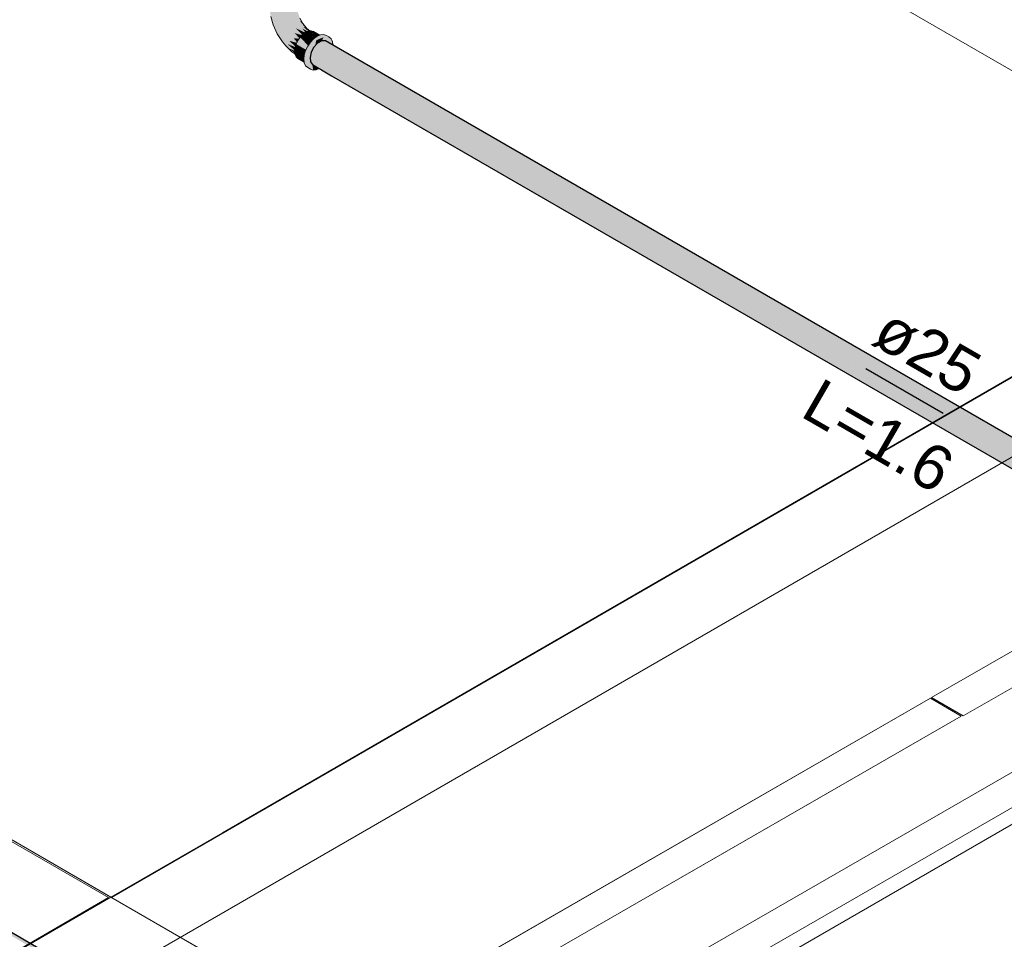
# Model space of a CAD drawing. Header units: millimetres. Extents: x 2 to 902, y -447 to 199.
# Tile 37 of 256: x 22.88 to 27.28, y 49.47 to 53.58. Entities that reach past the tile are written whole.
import ezdxf

# ---------------------------------------------------------------- set-up
doc = ezdxf.new("R2010")
doc.units = ezdxf.units.MM
doc.header["$MEASUREMENT"] = 0
doc.linetypes.add('NULL', pattern=[0])
for name, color, linetype, lineweight in [('AF-Condutos', 4, 'Continuous', 25), ('AF-Conexões', 9, 'Continuous', 18), ('AF-Sentido conduto', 9, 'Continuous', 30), ('AF-Textos conduto', 7, 'Continuous', 9), ('AL-Condutos', 3, 'Continuous', 25), ('IFC-Laje-Contorno', 134, 'Continuous', 5), ('IFC-Parede padrão-Contorno', 44, 'Continuous', 5), ('IFC-Porta-Contorno', 142, 'Continuous', 5)]:
    doc.layers.add(name, color=color, linetype=linetype, lineweight=lineweight)
doc.styles.add('Arial', font='arial.ttf')

msp = doc.modelspace()

# ---------------------------------------------------------------- hatches: boundary and pattern name
at = {"layer": 'AF-Condutos', "linetype": 'Continuous'}
for points in [[(24.7461, 53.1798), (29.5732, 50.3949), (24.7537, 53.1774), (24.2254, 53.4824), (24.2074, 53.472), (24.6674, 53.2041), (24.6762, 53.2013), (24.6674, 53.2041), (29.5552, 50.3845)], [(24.2751, 53.4642), (24.2419, 53.4834), (24.2254, 53.4824), (24.2764, 53.4529), (24.2879, 53.4463), (24.7537, 53.1774), (29.5732, 50.3949), (24.7889, 53.1666), (24.2815, 53.4605)], [(29.5703, 50.4071), (24.2419, 53.4834), (29.5613, 50.4018), (29.5627, 50.4015), (29.5629, 50.4016), (29.5655, 50.4035), (29.5718, 50.4062)], [(24.2342, 53.3733), (24.1734, 53.4087), (24.1752, 53.3891), (24.2202, 53.3631), (24.2323, 53.3719), (24.2202, 53.3631), (24.2343, 53.3549), (24.2983, 53.3181), (24.1752, 53.3891), (24.2976, 53.3183), (29.523, 50.3015), (24.3647, 53.2975), (29.5211, 50.3211), (24.4595, 53.2682), (29.5267, 50.3441), (24.5663, 53.2353), (24.4647, 53.2667), (24.4634, 53.2671), (24.4647, 53.2667), (24.5663, 53.2353), (29.5387, 50.3665), (24.6674, 53.2041), (24.574, 53.2329), (24.5727, 53.2333), (24.574, 53.2329), (24.2621, 53.4126), (24.2512, 53.3899), (24.251, 53.3897), (24.2512, 53.3899), (24.2621, 53.4126), (24.574, 53.2329), (24.6674, 53.2041), (24.2622, 53.4129), (24.6674, 53.2041), (24.2724, 53.4341), (24.2074, 53.472), (24.191, 53.4541), (24.1789, 53.4316), (24.1734, 53.4087), (24.2413, 53.3694), (24.3672, 53.2968), (24.2413, 53.3694), (24.1734, 53.4087), (24.2412, 53.3693), (24.3663, 53.297), (24.2412, 53.3693)], [(24.2138, 53.3592), (24.2144, 53.3588), (24.2269, 53.3564), (24.2343, 53.3549), (24.2301, 53.3567), (24.2343, 53.3549), (24.2311, 53.3568), (24.219, 53.3614), (24.2164, 53.3603), (24.219, 53.3614), (24.2183, 53.3617), (24.2191, 53.3614), (24.2311, 53.3568), (24.2213, 53.3624), (24.2202, 53.3631), (24.1752, 53.3891), (24.1842, 53.3763)], [(24.2144, 53.3588), (24.2199, 53.3557), (24.2315, 53.349), (24.2699, 53.3268), (29.532, 50.2887), (24.2976, 53.3183), (24.2343, 53.3549), (24.2269, 53.3564)], [(24.2976, 53.3183), (29.5131, 50.2997), (29.513, 50.3006), (29.5121, 50.3078)], [(29.5118, 50.3105), (29.5134, 50.3256), (29.5097, 50.3277), (24.3647, 53.2975), (29.5115, 50.3082)], [(24.4595, 53.2682), (29.5103, 50.3275), (29.5131, 50.3258), (29.5134, 50.3256), (29.5136, 50.3276), (29.519, 50.3457), (29.5146, 50.3364), (29.5111, 50.3291), (29.5146, 50.3364), (29.519, 50.3457), (29.5197, 50.3481), (29.516, 50.3502)], [(29.5275, 50.3635), (29.5322, 50.3703), (29.5311, 50.3709), (24.5663, 53.2353), (29.5178, 50.3493), (29.5201, 50.3479)], [(29.5457, 50.39), (24.6674, 53.2041), (29.5306, 50.3712), (29.5322, 50.3703), (29.5342, 50.3732), (29.5387, 50.3797), (29.5474, 50.389)], [(29.5601, 50.4024), (24.7461, 53.1798), (29.5464, 50.3896), (29.5474, 50.389), (29.5484, 50.39), (29.5516, 50.3934), (29.5623, 50.4012)]]:
    msp.add_hatch(color=151, dxfattribs=at).paths.add_polyline_path(points)
at = {"layer": 'AF-Conexões', "linetype": 'Continuous'}
for points in [[(24.0018, 53.7744), (23.9916, 53.722), (23.9882, 53.6808), (23.9913, 53.6446), (23.994, 53.7051), (23.9913, 53.6446), (23.991, 53.6329), (23.9974, 53.5913), (24.0089, 53.555), (23.9987, 53.5961), (24.0089, 53.555), (24.0269, 53.5137), (24.0498, 53.4782), (24.0657, 53.4606), (24.0927, 53.4338), (24.106, 53.424), (24.1057, 53.426), (24.1055, 53.4281), (24.0792, 53.4493), (24.049, 53.4842), (24.0312, 53.5147), (24.049, 53.4842), (24.0792, 53.4493), (24.1047, 53.4379), (24.105, 53.4402), (24.0726, 53.4683), (24.0539, 53.4977), (24.0726, 53.4683), (24.1072, 53.4552), (24.1078, 53.4573), (24.0808, 53.4828), (24.1138, 53.474), (24.1151, 53.4766), (24.0998, 53.4948), (24.0736, 53.5142), (24.0335, 53.5301), (24.0102, 53.5674), (24.0335, 53.5301), (24.0736, 53.5142), (24.0998, 53.4948), (24.1239, 53.4918), (24.1257, 53.4946), (24.104, 53.5176), (24.1372, 53.508), (24.139, 53.5099), (24.1085, 53.5397), (24.0768, 53.5471), (24.0474, 53.5509), (24.0229, 53.5619), (24.0096, 53.5941), (24.0055, 53.6377), (24.0001, 53.6813), (24.0055, 53.6377), (24.0096, 53.5941), (24.0229, 53.5619), (24.0474, 53.5509), (24.0357, 53.5938), (24.0208, 53.6243), (24.0191, 53.6616), (24.0208, 53.6243), (24.0357, 53.5938), (24.0474, 53.5509), (24.0768, 53.5471), (24.056, 53.5721), (24.0768, 53.5471), (24.1085, 53.5397), (24.1513, 53.5195), (24.1533, 53.521), (24.1373, 53.5376), (24.0978, 53.5641), (24.0728, 53.5793), (24.0561, 53.6243), (24.0356, 53.6399), (24.0561, 53.6243), (24.0728, 53.5793), (24.0978, 53.5641), (24.1373, 53.5376), (24.1627, 53.5251), (24.1654, 53.5263), (24.1428, 53.5457), (24.1505, 53.5429), (24.1511, 53.5426), (24.1483, 53.5469), (24.1473, 53.5484), (24.1482, 53.547), (24.1483, 53.5468), (24.1482, 53.547), (24.148, 53.5472), (24.1482, 53.547), (24.1473, 53.5484), (24.1468, 53.5481), (24.1473, 53.5484), (24.1469, 53.549), (24.1463, 53.5485), (24.132, 53.5601), (24.1463, 53.5485), (24.1469, 53.549), (24.1473, 53.5484), (24.1483, 53.5469), (24.1511, 53.5426), (24.1486, 53.5467), (24.1474, 53.5485), (24.1465, 53.5502), (24.146, 53.5507), (24.1451, 53.5516), (24.146, 53.5507), (24.1465, 53.5502), (24.1423, 53.5579), (24.1398, 53.5594), (24.1333, 53.5635), (24.1261, 53.568), (24.1234, 53.567), (24.1161, 53.5644), (24.0883, 53.5947), (24.1161, 53.5644), (24.1261, 53.568), (24.1079, 53.5944), (24.0802, 53.6322), (24.0623, 53.6674), (24.0391, 53.6902), (24.0194, 53.7146), (24.006, 53.7248), (24.001, 53.7473), (24.0055, 53.7803), (24.001, 53.7473), (24.006, 53.7248), (24.0194, 53.7146), (24.0188, 53.7728), (24.0194, 53.7146), (24.0391, 53.6902), (24.0623, 53.6674), (24.0802, 53.6322), (24.1079, 53.5944), (24.1198, 53.5772), (24.1261, 53.568), (24.1281, 53.5688), (24.1261, 53.568), (24.1333, 53.5635), (24.1423, 53.5579), (24.1592, 53.5381), (24.1595, 53.5378), (24.1413, 53.5598), (24.1324, 53.5705), (24.1465, 53.5502), (24.1283, 53.5838), (24.1154, 53.6055), (24.0978, 53.6296), (24.1154, 53.6055), (24.1283, 53.5838), (24.1174, 53.6143), (24.1052, 53.6446), (24.0834, 53.6682), (24.1052, 53.6446), (24.1092, 53.6589), (24.1022, 53.6864), (24.0873, 53.7104), (24.0634, 53.7114), (24.0384, 53.7294), (24.0634, 53.7114), (24.0587, 53.7525), (24.0375, 53.7649), (24.0587, 53.7525), (24.0634, 53.7114), (24.0873, 53.7104), (24.1022, 53.6864), (24.1102, 53.6961), (24.1107, 53.6968), (24.1108, 53.6969), (24.111, 53.6981), (24.1108, 53.697), (24.1106, 53.6984), (24.1066, 53.7295), (24.1163, 53.731), (24.1181, 53.7723), (24.091, 53.7456), (24.1181, 53.7723), (24.125, 53.7669), (24.1401, 53.7999), (24.1442, 53.8088), (24.1435, 53.8092), (24.1363, 53.8134), (24.1057, 53.7781), (24.0853, 53.7703), (24.1057, 53.7781), (24.1363, 53.8134), (24.1233, 53.8209), (24.1007, 53.802), (24.0746, 53.7979), (24.1007, 53.802), (24.1233, 53.8209), (24.1065, 53.8306), (24.0882, 53.8412), (24.058, 53.8118), (24.0401, 53.8178), (24.0211, 53.8093), (24.0401, 53.8178), (24.058, 53.8118), (24.0882, 53.8412), (24.0704, 53.8515), (24.0553, 53.8601), (24.0448, 53.8662), (24.0402, 53.8689), (24.0218, 53.8293)], [(24.1491, 53.5206), (24.1085, 53.5397), (24.1386, 53.5103), (24.139, 53.5099), (24.1397, 53.5107), (24.141, 53.512), (24.1513, 53.5195)], [(24.1605, 53.5262), (24.1373, 53.5376), (24.1532, 53.5211), (24.1534, 53.5211), (24.1537, 53.5213), (24.1627, 53.5251)], [(24.1423, 53.5579), (24.1474, 53.5485), (24.1511, 53.5426), (24.1557, 53.5409), (24.1634, 53.5332)], [(24.1692, 53.5279), (24.1428, 53.5457), (24.165, 53.5266), (24.1655, 53.5263), (24.1664, 53.5267), (24.1704, 53.5271)], [(24.1595, 53.5378), (24.1557, 53.5409), (24.1428, 53.5457), (24.1658, 53.5302), (24.1704, 53.5271), (24.1725, 53.5273)], [(24.1978, 53.4981), (24.1664, 53.5267), (24.1537, 53.5213), (24.1961, 53.4969)], [(24.165, 53.5266), (24.1654, 53.5263), (24.1655, 53.5263)], [(24.2151, 53.5076), (24.2169, 53.5083), (24.1885, 53.5247), (24.1783, 53.5279), (24.1725, 53.5273), (24.1664, 53.5267), (24.1901, 53.5131), (24.2062, 53.5038), (24.2081, 53.5046), (24.2142, 53.5072)], [(24.2058, 53.504), (24.1664, 53.5267), (24.1963, 53.4995), (24.1978, 53.4981), (24.1993, 53.4992), (24.2046, 53.5031), (24.2062, 53.5038)], [(24.1064, 53.4586), (24.1078, 53.4573), (24.1111, 53.4683), (24.1138, 53.474), (24.1129, 53.4742), (24.0808, 53.4828)], [(24.1142, 53.4777), (24.1151, 53.4766), (24.1189, 53.4846), (24.1239, 53.4918), (24.1225, 53.492), (24.0998, 53.4948)], [(24.1353, 53.5085), (24.104, 53.5176), (24.1251, 53.4953), (24.1257, 53.4946), (24.1271, 53.4965), (24.1291, 53.4995), (24.1372, 53.508)], [(24.1562, 53.4451), (24.163, 53.4591), (24.1698, 53.4552), (24.1641, 53.4614), (24.1291, 53.4995), (24.1189, 53.4846), (24.1111, 53.4683), (24.1552, 53.4429)], [(24.1745, 53.476), (24.141, 53.512), (24.1291, 53.4995), (24.1644, 53.4611), (24.1732, 53.474)], [(24.1861, 53.4885), (24.1537, 53.5213), (24.141, 53.512), (24.1845, 53.4869)], [(24.1827, 53.4879), (24.141, 53.512), (24.1744, 53.4761), (24.1747, 53.4763), (24.1752, 53.477), (24.1845, 53.4869)], [(24.2692, 53.4852), (24.2674, 53.4918), (24.2545, 53.4992), (24.2459, 53.5042), (24.2518, 53.4976), (24.2459, 53.5042), (24.2392, 53.4904), (24.2411, 53.4944), (24.2459, 53.5042), (24.2674, 53.4918), (24.258, 53.5004), (24.2463, 53.5072), (24.2341, 53.511), (24.2199, 53.5096), (24.2317, 53.5028), (24.2199, 53.5096), (24.2169, 53.5083), (24.2192, 53.507), (24.2287, 53.5015), (24.2192, 53.507), (24.2169, 53.5083), (24.2164, 53.4963), (24.231, 53.5002), (24.2164, 53.4963), (24.2169, 53.5083), (24.2046, 53.5031), (24.1894, 53.492), (24.1752, 53.477), (24.187, 53.4702), (24.1752, 53.477), (24.163, 53.4591), (24.1748, 53.4523), (24.163, 53.4591), (24.1536, 53.4397), (24.1654, 53.4329), (24.1536, 53.4397), (24.1478, 53.4199), (24.1457, 53.4011), (24.1474, 53.3878), (24.1569, 53.3823), (24.1474, 53.3878), (24.1478, 53.3847), (24.1595, 53.3779), (24.1591, 53.381), (24.1575, 53.3943), (24.1591, 53.381), (24.1595, 53.3779), (24.1595, 53.3808), (24.1595, 53.3779), (24.1478, 53.3847), (24.1536, 53.3717), (24.163, 53.363), (24.1748, 53.3562), (24.1777, 53.3633), (24.1748, 53.3562), (24.1785, 53.355), (24.187, 53.3524), (24.1844, 53.3762), (24.1778, 53.3624), (24.1778, 53.3625), (24.1778, 53.3624), (24.1843, 53.3761), (24.1842, 53.3763), (24.1835, 53.3774), (24.1833, 53.3768), (24.1834, 53.3775), (24.1801, 53.3822), (24.1794, 53.379), (24.1772, 53.3682), (24.1777, 53.3703), (24.177, 53.3707), (24.1777, 53.3703), (24.1794, 53.379), (24.1801, 53.3822), (24.1752, 53.3891), (24.1754, 53.3875), (24.176, 53.381), (24.1769, 53.372), (24.176, 53.381), (24.1754, 53.3875), (24.1752, 53.3891), (24.1746, 53.3958), (24.1734, 53.3917), (24.1711, 53.3839), (24.1686, 53.3756), (24.167, 53.3823), (24.1658, 53.3772), (24.167, 53.3823), (24.1686, 53.3756), (24.1746, 53.3958), (24.1734, 53.4087), (24.1789, 53.4316), (24.1875, 53.4477), (24.1891, 53.452), (24.1875, 53.4477), (24.1884, 53.4493), (24.191, 53.4541), (24.1924, 53.4556), (24.1931, 53.458), (24.1924, 53.4556), (24.1935, 53.4569), (24.1959, 53.4594), (24.1946, 53.4608), (24.1959, 53.4594), (24.1963, 53.4599), (24.1972, 53.4656), (24.1971, 53.4656), (24.2012, 53.4852), (24.1851, 53.4574), (24.1819, 53.4442), (24.1851, 53.4574), (24.171, 53.433), (24.1711, 53.4324), (24.1723, 53.4194), (24.171, 53.433), (24.1703, 53.4156), (24.1693, 53.3918), (24.1703, 53.4156), (24.171, 53.4323), (24.171, 53.433), (24.17, 53.4311), (24.1697, 53.4145), (24.1638, 53.4037), (24.1697, 53.4145), (24.17, 53.4311), (24.1595, 53.4131), (24.1624, 53.401), (24.1595, 53.4131), (24.1613, 53.3989), (24.1638, 53.3784), (24.1645, 53.3721), (24.1654, 53.3649), (24.1638, 53.3784), (24.1595, 53.4131), (24.2012, 53.4852), (24.2333, 53.4989), (24.2272, 53.4834), (24.235, 53.4879), (24.2272, 53.4834), (24.2268, 53.4825), (24.2357, 53.4831), (24.2377, 53.4832), (24.2409, 53.4913), (24.2385, 53.4854), (24.2389, 53.4851), (24.2412, 53.4915), (24.249, 53.496), (24.2412, 53.4915), (24.2389, 53.4851), (24.2536, 53.4842), (24.2634, 53.4848), (24.2636, 53.4848), (24.2634, 53.4848), (24.2536, 53.4842), (24.2389, 53.4851), (24.2385, 53.4854), (24.2378, 53.4832), (24.2382, 53.4832), (24.2419, 53.4834), (24.2574, 53.4745), (24.2578, 53.4742), (24.2747, 53.4645), (24.2751, 53.4643), (24.2733, 53.4787), (24.2704, 53.4852), (24.2692, 53.4852), (24.2704, 53.4852), (24.2674, 53.4918)], [(24.1532, 53.5211), (24.1533, 53.521), (24.1534, 53.5211)], [(24.1947, 53.4976), (24.1537, 53.5213), (24.1855, 53.4891), (24.1861, 53.4885), (24.1869, 53.4893), (24.1894, 53.492), (24.1961, 53.4969)], [(24.1971, 53.4608), (24.1833, 53.3768), (24.2266, 53.4825)], [(24.2269, 53.4833), (24.2183, 53.4839), (24.2075, 53.4847), (24.2097, 53.4888), (24.2012, 53.4852), (24.2074, 53.4845), (24.2012, 53.4852), (24.2004, 53.4808), (24.2058, 53.4816), (24.2179, 53.4834), (24.2058, 53.4816), (24.2004, 53.4808), (24.2056, 53.4812), (24.2165, 53.4819), (24.2055, 53.4812), (24.2004, 53.4808), (24.1983, 53.4676), (24.2164, 53.4818), (24.2257, 53.4826), (24.2164, 53.4818), (24.1983, 53.4676), (24.1981, 53.4666), (24.1982, 53.4676), (24.2003, 53.4808), (24.198, 53.4672), (24.2003, 53.4808), (24.1973, 53.4662), (24.1972, 53.4657), (24.1976, 53.4663), (24.1972, 53.4657), (24.1979, 53.4665), (24.1972, 53.4657), (24.1973, 53.4662), (24.1972, 53.4656), (24.1963, 53.4599), (24.197, 53.4606), (24.1971, 53.4608), (24.207, 53.4716), (24.2074, 53.472), (24.2254, 53.4824), (24.2266, 53.4825), (24.2268, 53.4825), (24.2271, 53.4834), (24.2333, 53.4989), (24.2312, 53.4979), (24.2097, 53.4888), (24.2075, 53.4847), (24.2183, 53.4839)], [(24.1983, 53.4676), (24.2004, 53.4808), (24.2012, 53.4852), (24.2003, 53.4808)], [(24.2385, 53.4854), (24.2377, 53.4832), (24.2378, 53.4832)], [(24.1032, 53.4418), (24.105, 53.4402), (24.1062, 53.4518), (24.1072, 53.4552), (24.1066, 53.4554), (24.0726, 53.4683)], [(24.1038, 53.4294), (24.1055, 53.4281), (24.1045, 53.4361), (24.1043, 53.4381), (24.0792, 53.4493)], [(24.1043, 53.4381), (24.1045, 53.4361), (24.1047, 53.4379)], [(24.1472, 53.4143), (24.1062, 53.4518), (24.1045, 53.4361), (24.1459, 53.4022), (24.1469, 53.4116)], [(24.1472, 53.389), (24.147, 53.3908), (24.1467, 53.3931), (24.1467, 53.3937), (24.1466, 53.3945), (24.146, 53.3994), (24.1163, 53.4165), (24.1456, 53.3996), (24.146, 53.3994), (24.1457, 53.4011), (24.1459, 53.4022), (24.1456, 53.4024), (24.1045, 53.4361), (24.106, 53.424), (24.1062, 53.4224), (24.1111, 53.4115), (24.1189, 53.4043), (24.1474, 53.3878)], [(24.1505, 53.429), (24.1111, 53.4683), (24.1062, 53.4518), (24.1498, 53.4266)], [(24.1463, 53.415), (24.1472, 53.4143), (24.1478, 53.4199), (24.1498, 53.4266), (24.1486, 53.4273), (24.1062, 53.4518)], [(24.1491, 53.4303), (24.1505, 53.429), (24.1536, 53.4397), (24.1547, 53.4432), (24.1111, 53.4683)], [(24.1547, 53.4432), (24.1536, 53.4397), (24.1552, 53.4429)], [(24.1744, 53.4761), (24.1745, 53.476), (24.1747, 53.4763)], [(24.1973, 53.4662), (24.1971, 53.4656), (24.1972, 53.4656)], [(24.1844, 53.3762), (24.1842, 53.3763), (24.1843, 53.3761)], [(24.2138, 53.3592), (24.2133, 53.3595), (24.2092, 53.3619), (24.204, 53.3648), (24.1978, 53.357), (24.1988, 53.3556), (24.1978, 53.357), (24.204, 53.3648), (24.2022, 53.3659), (24.1962, 53.3592), (24.2022, 53.3659), (24.1992, 53.3676), (24.1956, 53.3601), (24.1992, 53.3676), (24.1966, 53.3691), (24.1945, 53.3617), (24.1966, 53.3691), (24.194, 53.3706), (24.1933, 53.3634), (24.194, 53.3706), (24.1844, 53.3762), (24.1844, 53.376), (24.192, 53.3653), (24.1844, 53.376), (24.187, 53.3524), (24.2001, 53.3537), (24.2012, 53.3538)]]:
    msp.add_hatch(color=161, dxfattribs=at).paths.add_polyline_path(points)
at = {"layer": 'AF-Sentido conduto', "linetype": 'Continuous'}
msp.add_hatch(color=7, dxfattribs=at).paths.add_polyline_path([(27.0037, 51.819), (26.827, 51.9958), (26.7623, 51.8837)])
at = {"layer": 'AL-Condutos', "linetype": 'Continuous'}
for points in [[(30.6083, 45.0077), (16.1529, 53.3574), (16.1364, 53.3564), (30.6083, 45.0075), (30.6132, 45.0047), (30.6133, 45.0048)], [(16.1364, 53.3564), (30.5995, 44.9984), (30.6104, 44.9921), (30.6112, 44.9916), (30.6107, 44.9938), (30.5972, 45.0016), (30.6107, 44.9938), (30.6112, 44.9916), (30.612, 44.9916), (30.6121, 44.9911), (30.6126, 44.9908), (30.6126, 44.9915), (30.6126, 44.9985), (30.6116, 44.9933), (30.6126, 44.9985), (30.6111, 44.9953), (30.6109, 44.9943), (30.6111, 44.9953), (30.6126, 44.9985), (30.6126, 45.0022), (30.6119, 44.999), (30.6126, 45.0022), (30.6132, 45.0047), (30.6126, 45.005), (30.6083, 45.0075), (16.1364, 53.3564), (30.61, 45), (30.6092, 45.0005), (30.5901, 45.0116)], [(30.6058, 45.013), (16.1529, 53.3574), (30.6133, 45.0048), (30.6138, 45.0073), (30.614, 45.0083)]]:
    msp.add_hatch(color=91, dxfattribs=at).paths.add_polyline_path(points)

# ---------------------------------------------------------------- linework, layer by layer
at = {"layer": 'AF-Condutos'}
for p, q in [((24.2254, 53.4824), (24.2074, 53.472)), ((24.2419, 53.4834), (24.2254, 53.4824)), ((29.5703, 50.4071), (24.2419, 53.4834)), ((24.191, 53.4541), (24.1789, 53.4316)), ((24.2074, 53.472), (24.191, 53.4541)), ((24.1789, 53.4316), (24.1734, 53.4087)), ((24.1734, 53.4087), (24.1752, 53.3891)), ((24.1752, 53.3891), (24.1842, 53.3763)), ((24.1842, 53.3763), (24.2138, 53.3592)), ((24.2138, 53.3592), (24.2144, 53.3588)), ((24.2144, 53.3588), (24.2199, 53.3557)), ((24.2199, 53.3557), (24.2315, 53.349)), ((24.2315, 53.349), (24.2699, 53.3268)), ((24.2699, 53.3268), (29.532, 50.2887))]:
    msp.add_line(p, q, dxfattribs=at)
at = {"layer": 'AF-Conexões'}
for p, q in [((23.9974, 53.5913), (24.0089, 53.555)), ((24.1465, 53.5502), (24.1283, 53.5838)), ((24.1413, 53.5598), (24.1324, 53.5705)), ((24.0089, 53.555), (24.0269, 53.5137)), ((24.1595, 53.5378), (24.1413, 53.5598)), ((24.1664, 53.5267), (24.1537, 53.5213)), ((24.1595, 53.5378), (24.1557, 53.5409)), ((24.1557, 53.5409), (24.1634, 53.5332)), ((24.1725, 53.5273), (24.1595, 53.5378)), ((24.1725, 53.5273), (24.1664, 53.5267)), ((24.1783, 53.5279), (24.1725, 53.5273)), ((24.1885, 53.5247), (24.1783, 53.5279)), ((24.2169, 53.5083), (24.1885, 53.5247)), ((24.0269, 53.5137), (24.0498, 53.4782)), ((24.1189, 53.4846), (24.1111, 53.4683)), ((24.1291, 53.4995), (24.1189, 53.4846)), ((24.141, 53.512), (24.1291, 53.4995)), ((24.1537, 53.5213), (24.141, 53.512)), ((24.1894, 53.492), (24.1752, 53.477)), ((24.2046, 53.5031), (24.1894, 53.492)), ((24.2169, 53.5083), (24.2046, 53.5031)), ((24.2199, 53.5096), (24.2169, 53.5083)), ((24.2341, 53.511), (24.2199, 53.5096)), ((24.2463, 53.5072), (24.2341, 53.511)), ((24.258, 53.5004), (24.2463, 53.5072)), ((24.2674, 53.4918), (24.258, 53.5004)), ((24.2704, 53.4852), (24.2674, 53.4918)), ((24.2733, 53.4787), (24.2704, 53.4852)), ((24.0498, 53.4782), (24.0657, 53.4606)), ((24.0657, 53.4606), (24.0927, 53.4338)), ((24.1062, 53.4518), (24.1045, 53.4361)), ((24.1045, 53.4361), (24.106, 53.424)), ((24.1111, 53.4683), (24.1062, 53.4518)), ((24.1536, 53.4397), (24.1478, 53.4199)), ((24.163, 53.4591), (24.1536, 53.4397)), ((24.1752, 53.477), (24.163, 53.4591)), ((24.2751, 53.4643), (24.2733, 53.4787)), ((24.0927, 53.4338), (24.106, 53.424)), ((24.106, 53.424), (24.1062, 53.4224)), ((24.1062, 53.4224), (24.1111, 53.4115)), ((24.1111, 53.4115), (24.1189, 53.4043)), ((24.1189, 53.4043), (24.1474, 53.3878)), ((24.1478, 53.4199), (24.1457, 53.4011)), ((24.1457, 53.4011), (24.1474, 53.3878)), ((24.1474, 53.3878), (24.1478, 53.3847)), ((24.1478, 53.3847), (24.1536, 53.3717)), ((24.1536, 53.3717), (24.163, 53.363)), ((24.163, 53.363), (24.1748, 53.3562)), ((24.1748, 53.3562), (24.1785, 53.355)), ((24.1785, 53.355), (24.187, 53.3524)), ((24.187, 53.3524), (24.2001, 53.3537)), ((24.2001, 53.3537), (24.2012, 53.3538)), ((24.2012, 53.3538), (24.2138, 53.3592))]:
    msp.add_line(p, q, dxfattribs=at)
at = {"layer": 'AF-Sentido conduto'}
msp.add_lwpolyline([(26.6573, 52.019), (27.0037, 51.819)], dxfattribs=at)
at = {"layer": 'AL-Condutos'}
msp.add_line((30.6058, 45.013), (16.1529, 53.3574), dxfattribs=at)
at = {"layer": 'IFC-Laje-Contorno', "color": 7, "lineweight": 5}
for p, q in [((23.3016, 55.6643), (28.4954, 52.6657)), ((24.3409, 55.0643), (28.4955, 52.6657)), ((19.7231, 47.2424), (31.8675, 54.2539)), ((24.1804, 48.1744), (33.1421, 53.3484)), ((23.2854, 49.655), (28.4978, 52.6643)), ((23.2857, 49.6551), (28.4978, 52.6643)), ((18.2405, 52.5596), (23.2723, 49.6545)), ((18.2474, 52.5636), (23.2854, 49.655)), ((24.8627, 48.5683), (31.676, 52.502)), ((19.2293, 51.9968), (23.2831, 49.6563)), ((22.051, 50.3596), (23.2723, 49.6545)), ((18.8245, 47.0866), (23.2723, 49.6545)), ((21.3141, 48.5239), (23.2723, 49.6545))]:
    msp.add_line(p, q, dxfattribs=at)
at = {"layer": 'IFC-Parede padrão-Contorno', "color": 7, "lineweight": 5}
for p, q in [((23.782, 49.9444), (28.4955, 52.6657)), ((23.2833, 49.6564), (23.782, 49.9444)), ((22.346, 49.1153), (23.2833, 49.6564)), ((23.2833, 49.6564), (25.0154, 48.6564)), ((23.2833, 49.6564), (23.6964, 49.4179))]:
    msp.add_line(p, q, dxfattribs=at)
at = {"layer": 'IFC-Porta-Contorno', "color": 7, "lineweight": 5}
for p, q in [((27.0932, 50.4661), (29.7025, 51.9688)), ((27.0932, 50.4661), (29.0752, 51.6075)), ((26.9517, 50.548), (27.579, 50.9092)), ((24.3454, 49.0471), (26.9464, 50.5449)), ((24.9707, 49.4072), (26.9464, 50.5449)), ((26.9464, 50.5449), (26.9794, 50.5258)), ((26.9464, 50.5449), (27.0836, 50.4655)), ((26.9517, 50.548), (27.0932, 50.4661)), ((26.9517, 50.548), (27.0592, 50.4858)), ((26.9794, 50.5258), (27.0836, 50.4655)), ((24.4827, 48.9677), (27.0836, 50.4655)), ((26.4584, 50.1054), (27.0836, 50.4655)), ((27.0592, 50.4858), (27.0932, 50.4661)), ((26.7665, 49.9012), (27.3917, 50.2612)), ((24.928, 48.684), (27.5263, 50.1802)), ((25.5533, 49.044), (27.529, 50.1818)), ((24.4827, 48.9677), (26.4584, 50.1054)), ((24.7908, 48.7634), (26.7665, 49.9012))]:
    msp.add_line(p, q, dxfattribs=at)

# ---------------------------------------------------------------- texts
at = {"layer": 'AF-Textos conduto', "linetype": 'NULL', "char_height": 0.2, "attachment_point": 8, "rotation": 329.9999, "line_spacing_factor": 0.6, "style": 'Arial'}
for s, insert, width in [('ø25', (26.8818, 52.0078), 0.962805), ('L=1.6', (26.6633, 51.6293), 1.413415)]:
    msp.add_mtext(s, dxfattribs=dict(at, insert=insert, width=width))

doc.saveas('drawing.dxf')
